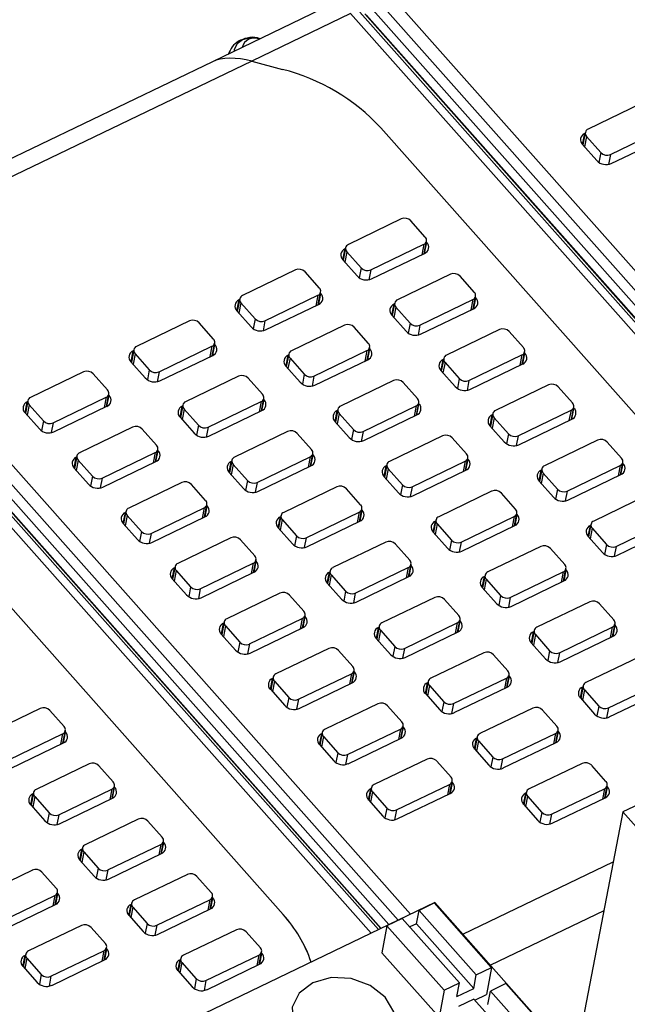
# Model space of a CAD drawing. Header units: millimetres. Extents: x 46 to 1057, y -1515 to -1121.
# Tile 50 of 63: x 608 to 626, y -1345 to -1317. Entities that reach past the tile are written whole.
import ezdxf

# ---------------------------------------------------------------- set-up
doc = ezdxf.new("R2010")
doc.units = ezdxf.units.MM

msp = doc.modelspace()

# ---------------------------------------------------------------- linework, layer by layer
at = {"linetype": 'Continuous', "lineweight": 25}
for p, q in [((619.056, -1315.962), (635.644, -1334.659)), ((617.367, -1316.25), (613.956, -1317.891)), ((618.564, -1316.406), (635.023, -1334.958)), ((635.29, -1334.829), (618.755, -1316.193)), ((617.925, -1316.507), (615.085, -1317.874)), ((634.513, -1335.204), (617.925, -1316.507)), ((618.189, -1316.465), (634.724, -1335.102)), ((634.789, -1335.071), (618.329, -1316.519)), ((634.802, -1335.064), (618.376, -1316.551)), ((613.956, -1317.891), (602.497, -1323.407)), ((615.085, -1317.874), (603.055, -1323.665)), ((615.085, -1317.874), (615.965, -1318.111)), ((626.259, -1319.094), (624.739, -1319.826)), ((618.787, -1319.786), (631.988, -1334.665)), ((625.385, -1320.553), (626.905, -1319.821)), ((624.582, -1320.269), (624.643, -1319.952)), ((624.66, -1319.92), (624.591, -1320.279)), ((624.697, -1320.035), (624.639, -1320.334)), ((624.655, -1319.947), (624.643, -1319.952)), ((624.697, -1320.035), (625.107, -1320.498)), ((625.406, -1320.812), (626.926, -1320.081)), ((624.579, -1320.266), (624.99, -1320.729)), ((625.107, -1320.498), (625.052, -1320.783)), ((625.385, -1320.553), (625.33, -1320.837)), ((619.379, -1322.406), (617.859, -1323.138)), ((620.067, -1322.924), (619.656, -1322.461)), ((618.504, -1323.865), (620.024, -1323.133)), ((620.024, -1323.133), (619.967, -1323.431)), ((620.034, -1323.398), (620.103, -1323.039)), ((620.049, -1323.391), (620.11, -1323.079)), ((620.11, -1323.079), (620.098, -1323.066)), ((617.701, -1323.581), (617.763, -1323.264)), ((617.78, -1323.232), (617.71, -1323.591)), ((617.816, -1323.347), (617.758, -1323.646)), ((617.774, -1323.259), (617.763, -1323.264)), ((617.816, -1323.347), (618.227, -1323.81)), ((618.526, -1324.124), (620.046, -1323.393)), ((603.055, -1323.665), (619.643, -1342.361)), ((617.699, -1323.578), (618.109, -1324.041)), ((619.289, -1342.532), (602.754, -1323.895)), ((616.339, -1323.869), (614.818, -1324.601)), ((617.027, -1324.388), (616.616, -1323.925)), ((618.227, -1323.81), (618.172, -1324.095)), ((618.504, -1323.865), (618.449, -1324.149)), ((620.787, -1323.993), (619.267, -1324.725)), ((621.475, -1324.512), (621.065, -1324.049)), ((618.511, -1342.906), (601.923, -1324.209)), ((602.188, -1324.167), (618.723, -1342.804)), ((618.788, -1342.773), (602.328, -1324.221)), ((618.801, -1342.767), (602.375, -1324.253)), ((602.562, -1324.108), (619.022, -1342.66)), ((615.464, -1325.329), (616.984, -1324.597)), ((616.984, -1324.597), (616.927, -1324.894)), ((616.994, -1324.862), (617.063, -1324.503)), ((617.009, -1324.854), (617.069, -1324.542)), ((617.069, -1324.542), (617.058, -1324.529)), ((621.442, -1324.986), (621.512, -1324.627)), ((614.661, -1325.045), (614.722, -1324.728)), ((614.739, -1324.695), (614.67, -1325.055)), ((614.776, -1324.81), (614.718, -1325.109)), ((614.734, -1324.722), (614.722, -1324.728)), ((614.776, -1324.81), (615.187, -1325.273)), ((615.485, -1325.588), (617.005, -1324.856)), ((619.11, -1325.169), (619.171, -1324.852)), ((619.188, -1324.819), (619.119, -1325.179)), ((619.183, -1324.846), (619.171, -1324.852)), ((619.913, -1325.453), (621.433, -1324.721)), ((621.433, -1324.721), (621.375, -1325.018)), ((621.458, -1324.978), (621.518, -1324.666)), ((621.518, -1324.666), (621.507, -1324.653)), ((614.658, -1325.042), (615.069, -1325.505)), ((619.107, -1325.166), (619.518, -1325.629)), ((619.224, -1324.934), (619.167, -1325.233)), ((619.224, -1324.934), (619.635, -1325.397)), ((619.934, -1325.712), (621.454, -1324.98)), ((613.298, -1325.333), (611.778, -1326.064)), ((613.986, -1325.851), (613.576, -1325.388)), ((615.187, -1325.273), (615.131, -1325.558)), ((615.464, -1325.329), (615.409, -1325.613)), ((617.747, -1325.457), (616.227, -1326.188)), ((619.635, -1325.397), (619.58, -1325.682)), ((619.913, -1325.453), (619.858, -1325.737)), ((618.435, -1325.975), (618.024, -1325.512)), ((622.196, -1325.581), (620.676, -1326.313)), ((622.884, -1326.099), (622.473, -1325.636)), ((613.953, -1326.325), (614.023, -1325.966)), ((613.969, -1326.318), (614.029, -1326.006)), ((614.029, -1326.006), (614.018, -1325.993)), ((611.621, -1326.508), (611.682, -1326.191)), ((611.699, -1326.159), (611.63, -1326.518)), ((611.735, -1326.274), (611.678, -1326.572)), ((611.694, -1326.186), (611.682, -1326.191)), ((611.735, -1326.274), (612.146, -1326.737)), ((612.424, -1326.792), (613.944, -1326.06)), ((612.445, -1327.051), (613.965, -1326.32)), ((613.944, -1326.06), (613.886, -1326.357)), ((616.07, -1326.632), (616.131, -1326.315)), ((616.148, -1326.283), (616.078, -1326.642)), ((616.143, -1326.31), (616.131, -1326.315)), ((616.872, -1326.916), (618.393, -1326.184)), ((618.393, -1326.184), (618.335, -1326.482)), ((618.402, -1326.449), (618.472, -1326.09)), ((618.418, -1326.442), (618.478, -1326.13)), ((618.478, -1326.13), (618.466, -1326.117)), ((621.321, -1327.04), (622.841, -1326.308)), ((622.841, -1326.308), (622.784, -1326.606)), ((622.851, -1326.573), (622.92, -1326.214)), ((622.866, -1326.566), (622.927, -1326.254)), ((622.927, -1326.254), (622.915, -1326.241)), ((611.618, -1326.505), (612.029, -1326.968)), ((616.184, -1326.398), (616.126, -1326.697)), ((616.184, -1326.398), (616.595, -1326.861)), ((616.894, -1327.175), (618.414, -1326.444)), ((620.518, -1326.756), (620.58, -1326.439)), ((620.597, -1326.407), (620.527, -1326.766)), ((620.633, -1326.522), (620.575, -1326.821)), ((620.591, -1326.434), (620.58, -1326.439)), ((620.633, -1326.522), (621.044, -1326.985)), ((621.343, -1327.299), (622.863, -1326.568)), ((610.258, -1326.796), (608.738, -1327.528)), ((610.946, -1327.314), (610.535, -1326.851)), ((612.146, -1326.737), (612.091, -1327.022)), ((612.424, -1326.792), (612.369, -1327.076)), ((616.067, -1326.629), (616.478, -1327.092)), ((616.595, -1326.861), (616.54, -1327.146)), ((620.516, -1326.753), (620.926, -1327.216)), ((614.707, -1326.92), (613.187, -1327.652)), ((615.395, -1327.438), (614.984, -1326.975)), ((616.872, -1326.916), (616.817, -1327.2)), ((619.155, -1327.044), (617.635, -1327.776)), ((619.844, -1327.563), (619.433, -1327.1)), ((621.044, -1326.985), (620.989, -1327.27)), ((621.321, -1327.04), (621.266, -1327.324)), ((623.604, -1327.168), (622.084, -1327.9)), ((610.913, -1327.789), (610.982, -1327.429)), ((610.989, -1327.469), (610.977, -1327.456)), ((624.292, -1327.687), (623.882, -1327.224)), ((602.785, -1327.488), (615.987, -1342.368)), ((608.581, -1327.972), (608.642, -1327.655)), ((608.659, -1327.622), (608.589, -1327.982)), ((608.695, -1327.737), (608.637, -1328.036)), ((608.654, -1327.649), (608.642, -1327.655)), ((608.695, -1327.737), (609.106, -1328.2)), ((609.383, -1328.255), (610.904, -1327.524)), ((610.904, -1327.524), (610.846, -1327.821)), ((610.928, -1327.781), (610.989, -1327.469)), ((613.832, -1328.38), (615.352, -1327.648)), ((615.352, -1327.648), (615.295, -1327.945)), ((615.362, -1327.913), (615.431, -1327.553)), ((615.377, -1327.905), (615.438, -1327.593)), ((615.438, -1327.593), (615.426, -1327.58)), ((619.811, -1328.037), (619.88, -1327.678)), ((619.826, -1328.029), (619.886, -1327.717)), ((619.886, -1327.717), (619.875, -1327.704)), ((608.578, -1327.969), (608.989, -1328.432)), ((609.405, -1328.515), (610.925, -1327.783)), ((613.029, -1328.096), (613.091, -1327.779)), ((613.108, -1327.746), (613.038, -1328.106)), ((613.144, -1327.861), (613.086, -1328.16)), ((613.102, -1327.773), (613.091, -1327.779)), ((613.144, -1327.861), (613.555, -1328.324)), ((613.853, -1328.639), (615.374, -1327.907)), ((617.478, -1328.22), (617.539, -1327.903)), ((617.556, -1327.87), (617.487, -1328.23)), ((617.593, -1327.985), (617.535, -1328.284)), ((617.551, -1327.897), (617.539, -1327.903)), ((617.593, -1327.985), (618.003, -1328.448)), ((618.281, -1328.504), (619.801, -1327.772)), ((619.801, -1327.772), (619.744, -1328.069)), ((621.927, -1328.344), (621.988, -1328.027)), ((622.005, -1327.994), (621.936, -1328.354)), ((622, -1328.021), (621.988, -1328.027)), ((622.73, -1328.628), (624.25, -1327.896)), ((624.25, -1327.896), (624.192, -1328.193)), ((624.259, -1328.161), (624.329, -1327.802)), ((624.275, -1328.153), (624.335, -1327.841)), ((624.335, -1327.841), (624.324, -1327.828)), ((609.106, -1328.2), (609.051, -1328.485)), ((609.383, -1328.255), (609.328, -1328.539)), ((613.027, -1328.093), (613.437, -1328.556)), ((617.475, -1328.217), (617.886, -1328.68)), ((618.302, -1328.763), (619.822, -1328.031)), ((622.041, -1328.109), (621.984, -1328.408)), ((622.041, -1328.109), (622.452, -1328.572)), ((622.751, -1328.887), (624.271, -1328.155)), ((611.666, -1328.384), (610.146, -1329.115)), ((612.355, -1328.902), (611.944, -1328.439)), ((613.555, -1328.324), (613.5, -1328.609)), ((613.832, -1328.38), (613.777, -1328.664)), ((616.115, -1328.508), (614.595, -1329.239)), ((616.803, -1329.026), (616.393, -1328.563)), ((618.003, -1328.448), (617.948, -1328.733)), ((618.281, -1328.504), (618.226, -1328.788)), ((621.924, -1328.341), (622.335, -1328.804)), ((622.452, -1328.572), (622.397, -1328.857)), ((620.564, -1328.632), (619.044, -1329.363)), ((621.252, -1329.15), (620.841, -1328.687)), ((622.73, -1328.628), (622.675, -1328.912)), ((625.013, -1328.756), (623.493, -1329.488)), ((625.701, -1329.274), (625.29, -1328.811)), ((610.792, -1329.843), (612.312, -1329.111)), ((612.312, -1329.111), (612.255, -1329.408)), ((612.322, -1329.376), (612.391, -1329.017)), ((612.337, -1329.369), (612.397, -1329.056)), ((612.397, -1329.056), (612.386, -1329.044)), ((616.77, -1329.5), (616.84, -1329.141)), ((609.989, -1329.559), (610.05, -1329.242)), ((610.067, -1329.21), (609.998, -1329.569)), ((610.104, -1329.325), (610.046, -1329.623)), ((610.062, -1329.237), (610.05, -1329.242)), ((610.104, -1329.325), (610.514, -1329.788)), ((610.813, -1330.102), (612.333, -1329.37)), ((614.438, -1329.683), (614.499, -1329.366)), ((614.516, -1329.334), (614.447, -1329.693)), ((614.511, -1329.361), (614.499, -1329.366)), ((615.241, -1329.967), (616.761, -1329.235)), ((616.761, -1329.235), (616.703, -1329.532)), ((616.786, -1329.493), (616.846, -1329.181)), ((616.846, -1329.181), (616.835, -1329.168)), ((619.689, -1330.091), (621.209, -1329.359)), ((621.209, -1329.359), (621.152, -1329.657)), ((621.219, -1329.624), (621.288, -1329.265)), ((621.234, -1329.617), (621.295, -1329.305)), ((621.295, -1329.305), (621.283, -1329.292)), ((625.668, -1329.748), (625.737, -1329.389)), ((625.683, -1329.741), (625.744, -1329.429)), ((625.744, -1329.429), (625.732, -1329.416)), ((609.986, -1329.556), (610.397, -1330.019)), ((614.435, -1329.68), (614.846, -1330.143)), ((614.552, -1329.449), (614.495, -1329.747)), ((614.552, -1329.449), (614.963, -1329.912)), ((615.262, -1330.226), (616.782, -1329.495)), ((618.886, -1329.807), (618.948, -1329.49)), ((618.965, -1329.458), (618.895, -1329.817)), ((619.001, -1329.573), (618.943, -1329.872)), ((618.96, -1329.485), (618.948, -1329.49)), ((619.001, -1329.573), (619.412, -1330.036)), ((619.711, -1330.35), (621.231, -1329.619)), ((623.335, -1329.931), (623.397, -1329.614)), ((623.414, -1329.582), (623.344, -1329.941)), ((623.45, -1329.697), (623.392, -1329.996)), ((623.408, -1329.609), (623.397, -1329.614)), ((623.45, -1329.697), (623.861, -1330.16)), ((624.138, -1330.215), (625.658, -1329.483)), ((625.658, -1329.483), (625.601, -1329.781)), ((610.514, -1329.788), (610.459, -1330.072)), ((610.792, -1329.843), (610.737, -1330.127)), ((613.075, -1329.971), (611.555, -1330.703)), ((614.963, -1329.912), (614.908, -1330.197)), ((615.241, -1329.967), (615.186, -1330.251)), ((618.884, -1329.804), (619.295, -1330.267)), ((623.333, -1329.928), (623.743, -1330.391)), ((624.159, -1330.474), (625.68, -1329.743)), ((613.763, -1330.489), (613.352, -1330.026)), ((617.524, -1330.095), (616.003, -1330.827)), ((618.212, -1330.613), (617.801, -1330.15)), ((619.412, -1330.036), (619.357, -1330.321)), ((619.689, -1330.091), (619.634, -1330.375)), ((621.972, -1330.219), (620.452, -1330.951)), ((622.661, -1330.738), (622.25, -1330.275)), ((623.861, -1330.16), (623.806, -1330.445)), ((624.138, -1330.215), (624.083, -1330.499)), ((626.421, -1330.343), (624.901, -1331.075)), ((611.397, -1331.147), (611.459, -1330.83)), ((611.476, -1330.797), (611.406, -1331.157)), ((611.471, -1330.824), (611.459, -1330.83)), ((612.2, -1331.43), (613.72, -1330.699)), ((613.72, -1330.699), (613.663, -1330.996)), ((613.73, -1330.964), (613.799, -1330.604)), ((613.745, -1330.956), (613.806, -1330.644)), ((613.806, -1330.644), (613.794, -1330.631)), ((616.649, -1331.555), (618.169, -1330.823)), ((618.169, -1330.823), (618.112, -1331.12)), ((618.179, -1331.088), (618.248, -1330.728)), ((618.194, -1331.08), (618.255, -1330.768)), ((618.255, -1330.768), (618.243, -1330.755)), ((622.627, -1331.212), (622.697, -1330.853)), ((611.512, -1330.912), (611.454, -1331.211)), ((611.512, -1330.912), (611.923, -1331.375)), ((612.222, -1331.69), (613.742, -1330.958)), ((615.846, -1331.271), (615.907, -1330.954)), ((615.925, -1330.921), (615.855, -1331.281)), ((615.961, -1331.036), (615.903, -1331.335)), ((615.919, -1330.948), (615.907, -1330.954)), ((615.961, -1331.036), (616.372, -1331.499)), ((616.67, -1331.814), (618.191, -1331.082)), ((620.295, -1331.395), (620.356, -1331.078)), ((620.373, -1331.045), (620.304, -1331.405)), ((620.368, -1331.072), (620.356, -1331.078)), ((621.098, -1331.679), (622.618, -1330.947)), ((622.618, -1330.947), (622.56, -1331.244)), ((622.643, -1331.204), (622.703, -1330.892)), ((622.703, -1330.892), (622.692, -1330.879)), ((625.547, -1331.803), (627.067, -1331.071)), ((611.395, -1331.144), (611.806, -1331.607)), ((611.923, -1331.375), (611.868, -1331.66)), ((615.844, -1331.268), (616.254, -1331.731)), ((620.292, -1331.392), (620.703, -1331.855)), ((620.41, -1331.16), (620.352, -1331.459)), ((620.41, -1331.16), (620.82, -1331.623)), ((621.119, -1331.938), (622.639, -1331.206)), ((624.744, -1331.519), (624.805, -1331.202)), ((624.822, -1331.169), (624.753, -1331.529)), ((624.858, -1331.284), (624.801, -1331.583)), ((624.817, -1331.196), (624.805, -1331.202)), ((624.858, -1331.284), (625.269, -1331.747)), ((625.568, -1332.062), (627.088, -1331.33)), ((612.2, -1331.43), (612.145, -1331.714)), ((614.483, -1331.559), (612.963, -1332.29)), ((615.172, -1332.077), (614.761, -1331.614)), ((616.372, -1331.499), (616.317, -1331.784)), ((616.649, -1331.555), (616.594, -1331.839)), ((618.932, -1331.683), (617.412, -1332.414)), ((620.82, -1331.623), (620.765, -1331.908)), ((621.098, -1331.679), (621.043, -1331.963)), ((624.741, -1331.516), (625.152, -1331.979)), ((619.62, -1332.201), (619.209, -1331.738)), ((623.381, -1331.807), (621.861, -1332.538)), ((624.069, -1332.325), (623.658, -1331.862)), ((625.269, -1331.747), (625.214, -1332.032)), ((625.547, -1331.803), (625.492, -1332.087)), ((615.138, -1332.551), (615.208, -1332.192)), ((615.154, -1332.544), (615.214, -1332.231)), ((615.214, -1332.231), (615.203, -1332.219)), ((612.806, -1332.734), (612.867, -1332.417)), ((612.884, -1332.385), (612.815, -1332.744)), ((612.921, -1332.5), (612.863, -1332.798)), ((612.879, -1332.412), (612.867, -1332.417)), ((612.921, -1332.5), (613.331, -1332.963)), ((613.609, -1333.018), (615.129, -1332.286)), ((613.63, -1333.277), (615.15, -1332.545)), ((615.129, -1332.286), (615.071, -1332.583)), ((617.255, -1332.858), (617.316, -1332.541)), ((617.333, -1332.509), (617.263, -1332.868)), ((617.328, -1332.536), (617.316, -1332.541)), ((618.058, -1333.142), (619.578, -1332.41)), ((619.578, -1332.41), (619.52, -1332.707)), ((619.587, -1332.675), (619.657, -1332.316)), ((619.603, -1332.668), (619.663, -1332.356)), ((619.663, -1332.356), (619.651, -1332.343)), ((622.506, -1333.266), (624.026, -1332.534)), ((624.026, -1332.534), (623.969, -1332.831)), ((624.036, -1332.799), (624.105, -1332.44)), ((624.051, -1332.792), (624.112, -1332.48)), ((624.112, -1332.48), (624.1, -1332.467)), ((612.803, -1332.731), (613.214, -1333.194)), ((617.369, -1332.624), (617.312, -1332.922)), ((617.369, -1332.624), (617.78, -1333.087)), ((618.079, -1333.401), (619.599, -1332.67)), ((621.703, -1332.982), (621.765, -1332.665)), ((621.782, -1332.633), (621.712, -1332.992)), ((621.818, -1332.748), (621.76, -1333.047)), ((621.777, -1332.66), (621.765, -1332.665)), ((621.818, -1332.748), (622.229, -1333.211)), ((622.528, -1333.525), (624.048, -1332.794)), ((613.331, -1332.963), (613.276, -1333.247)), ((613.609, -1333.018), (613.554, -1333.302)), ((617.252, -1332.855), (617.663, -1333.318)), ((617.78, -1333.087), (617.725, -1333.372)), ((621.701, -1332.979), (622.112, -1333.442)), ((615.892, -1333.146), (614.372, -1333.878)), ((616.58, -1333.664), (616.169, -1333.201)), ((618.058, -1333.142), (618.003, -1333.426)), ((620.341, -1333.27), (618.82, -1334.002)), ((621.029, -1333.788), (620.618, -1333.325)), ((622.229, -1333.211), (622.174, -1333.496)), ((622.506, -1333.266), (622.451, -1333.55)), ((624.789, -1333.394), (623.269, -1334.126)), ((625.478, -1333.913), (625.067, -1333.45)), ((615.017, -1334.605), (616.537, -1333.874)), ((616.537, -1333.874), (616.48, -1334.171)), ((616.547, -1334.139), (616.616, -1333.779)), ((616.562, -1334.131), (616.623, -1333.819)), ((616.623, -1333.819), (616.611, -1333.806)), ((620.996, -1334.263), (621.065, -1333.903)), ((621.011, -1334.255), (621.071, -1333.943)), ((621.071, -1333.943), (621.06, -1333.93)), ((614.214, -1334.322), (614.276, -1334.005)), ((614.293, -1333.972), (614.223, -1334.332)), ((614.329, -1334.087), (614.271, -1334.386)), ((614.287, -1333.999), (614.276, -1334.005)), ((614.329, -1334.087), (614.74, -1334.55)), ((615.039, -1334.865), (616.559, -1334.133)), ((618.663, -1334.446), (618.724, -1334.129)), ((618.741, -1334.096), (618.672, -1334.456)), ((618.778, -1334.211), (618.72, -1334.51)), ((618.736, -1334.123), (618.724, -1334.129)), ((618.778, -1334.211), (619.189, -1334.674)), ((619.466, -1334.73), (620.986, -1333.998)), ((620.986, -1333.998), (620.929, -1334.295)), ((623.19, -1334.22), (623.121, -1334.58)), ((623.915, -1334.854), (625.435, -1334.122)), ((625.435, -1334.122), (625.377, -1334.419)), ((625.444, -1334.387), (625.514, -1334.028)), ((625.46, -1334.379), (625.52, -1334.067)), ((625.52, -1334.067), (625.509, -1334.054)), ((614.212, -1334.319), (614.623, -1334.782)), ((618.66, -1334.443), (619.071, -1334.906)), ((619.487, -1334.989), (621.007, -1334.257)), ((623.112, -1334.57), (623.173, -1334.253)), ((623.227, -1334.335), (623.169, -1334.634)), ((623.185, -1334.247), (623.173, -1334.253)), ((623.227, -1334.335), (623.637, -1334.798)), ((623.936, -1335.113), (625.456, -1334.381)), ((636.34, -1334.324), (625.739, -1339.427)), ((614.74, -1334.55), (614.685, -1334.835)), ((615.017, -1334.605), (614.962, -1334.889)), ((617.3, -1334.734), (615.78, -1335.465)), ((617.988, -1335.252), (617.578, -1334.789)), ((619.189, -1334.674), (619.134, -1334.959)), ((619.466, -1334.73), (619.411, -1335.014)), ((623.109, -1334.567), (623.52, -1335.03)), ((623.637, -1334.798), (623.582, -1335.083)), ((621.749, -1334.858), (620.229, -1335.589)), ((622.437, -1335.376), (622.026, -1334.913)), ((623.915, -1334.854), (623.86, -1335.138)), ((626.198, -1334.982), (624.678, -1335.713)), ((617.955, -1335.726), (618.025, -1335.367)), ((615.623, -1335.909), (615.684, -1335.592)), ((615.701, -1335.56), (615.632, -1335.919)), ((615.696, -1335.587), (615.684, -1335.592)), ((616.426, -1336.193), (617.946, -1335.461)), ((617.946, -1335.461), (617.888, -1335.758)), ((617.971, -1335.719), (618.031, -1335.406)), ((618.031, -1335.406), (618.02, -1335.394)), ((620.874, -1336.317), (622.395, -1335.585)), ((622.395, -1335.585), (622.337, -1335.882)), ((622.404, -1335.85), (622.474, -1335.491)), ((622.42, -1335.843), (622.48, -1335.531)), ((622.48, -1335.531), (622.468, -1335.518)), ((615.62, -1335.906), (616.031, -1336.369)), ((615.738, -1335.675), (615.68, -1335.973)), ((615.738, -1335.675), (616.148, -1336.138)), ((616.447, -1336.452), (617.967, -1335.72)), ((620.072, -1336.033), (620.133, -1335.716)), ((620.15, -1335.684), (620.08, -1336.043)), ((620.186, -1335.799), (620.129, -1336.097)), ((620.145, -1335.711), (620.133, -1335.716)), ((620.186, -1335.799), (620.597, -1336.262)), ((620.896, -1336.576), (622.416, -1335.845)), ((624.52, -1336.157), (624.582, -1335.84)), ((624.599, -1335.808), (624.529, -1336.167)), ((624.635, -1335.923), (624.577, -1336.222)), ((624.593, -1335.835), (624.582, -1335.84)), ((624.635, -1335.923), (625.046, -1336.386)), ((625.323, -1336.441), (626.843, -1335.709)), ((616.148, -1336.138), (616.093, -1336.422)), ((616.426, -1336.193), (616.371, -1336.477)), ((620.069, -1336.03), (620.48, -1336.493)), ((624.518, -1336.154), (624.928, -1336.617)), ((625.345, -1336.7), (626.865, -1335.969)), ((609.011, -1336.458), (607.491, -1337.19)), ((618.709, -1336.321), (617.189, -1337.053)), ((619.397, -1336.839), (618.986, -1336.376)), ((620.597, -1336.262), (620.542, -1336.546)), ((620.874, -1336.317), (620.82, -1336.601)), ((623.157, -1336.445), (621.637, -1337.177)), ((623.846, -1336.963), (623.435, -1336.5)), ((625.046, -1336.386), (624.991, -1336.671)), ((625.323, -1336.441), (625.268, -1336.725)), ((609.699, -1336.976), (609.289, -1336.513)), ((617.834, -1337.78), (619.354, -1337.049)), ((619.354, -1337.049), (619.297, -1337.346)), ((619.364, -1337.314), (619.433, -1336.954)), ((619.379, -1337.306), (619.44, -1336.994)), ((619.44, -1336.994), (619.428, -1336.981)), ((608.137, -1337.917), (609.657, -1337.186)), ((609.657, -1337.186), (609.599, -1337.483)), ((609.666, -1337.451), (609.736, -1337.091)), ((609.682, -1337.443), (609.742, -1337.131)), ((609.742, -1337.131), (609.731, -1337.118)), ((617.031, -1337.497), (617.093, -1337.18)), ((617.11, -1337.147), (617.04, -1337.507)), ((617.146, -1337.262), (617.088, -1337.561)), ((617.104, -1337.174), (617.093, -1337.18)), ((617.146, -1337.262), (617.557, -1337.725)), ((617.856, -1338.04), (619.376, -1337.308)), ((621.48, -1337.621), (621.541, -1337.304)), ((621.558, -1337.271), (621.489, -1337.631)), ((621.553, -1337.298), (621.541, -1337.304)), ((622.283, -1337.905), (623.803, -1337.173)), ((623.803, -1337.173), (623.746, -1337.47)), ((623.813, -1337.438), (623.882, -1337.078)), ((623.828, -1337.43), (623.888, -1337.118)), ((623.888, -1337.118), (623.877, -1337.105)), ((608.158, -1338.177), (609.678, -1337.445)), ((617.029, -1337.494), (617.439, -1337.957)), ((621.477, -1337.618), (621.888, -1338.081)), ((621.595, -1337.386), (621.537, -1337.685)), ((621.595, -1337.386), (622.006, -1337.849)), ((622.304, -1338.164), (623.824, -1337.432)), ((617.557, -1337.725), (617.502, -1338.01)), ((617.834, -1337.78), (617.779, -1338.064)), ((620.117, -1337.909), (618.597, -1338.64)), ((622.006, -1337.849), (621.95, -1338.134)), ((622.283, -1337.905), (622.228, -1338.189)), ((610.42, -1338.046), (608.9, -1338.777)), ((611.108, -1338.564), (610.697, -1338.101)), ((620.805, -1338.427), (620.395, -1337.964)), ((624.566, -1338.033), (623.046, -1338.764)), ((625.254, -1338.551), (624.843, -1338.088)), ((611.075, -1339.038), (611.144, -1338.679)), ((611.09, -1339.031), (611.151, -1338.718)), ((611.151, -1338.718), (611.139, -1338.706)), ((618.44, -1339.084), (618.501, -1338.767)), ((618.518, -1338.735), (618.449, -1339.094)), ((618.513, -1338.762), (618.501, -1338.767)), ((619.243, -1339.368), (620.763, -1338.636)), ((620.763, -1338.636), (620.705, -1338.933)), ((620.772, -1338.901), (620.842, -1338.542)), ((620.788, -1338.894), (620.848, -1338.581)), ((620.848, -1338.581), (620.837, -1338.569)), ((623.691, -1339.492), (625.212, -1338.76)), ((625.212, -1338.76), (625.154, -1339.057)), ((625.221, -1339.025), (625.291, -1338.666)), ((625.236, -1339.018), (625.297, -1338.706)), ((625.297, -1338.706), (625.285, -1338.693)), ((608.742, -1339.221), (608.804, -1338.904)), ((608.821, -1338.872), (608.751, -1339.231)), ((608.857, -1338.987), (608.799, -1339.285)), ((608.815, -1338.899), (608.804, -1338.904)), ((608.857, -1338.987), (609.268, -1339.45)), ((609.545, -1339.505), (611.065, -1338.773)), ((609.566, -1339.764), (611.087, -1339.032)), ((611.065, -1338.773), (611.008, -1339.07)), ((618.554, -1338.85), (618.497, -1339.148)), ((618.554, -1338.85), (618.965, -1339.313)), ((619.264, -1339.627), (620.784, -1338.895)), ((622.889, -1339.208), (622.95, -1338.891)), ((622.967, -1338.859), (622.897, -1339.218)), ((623.003, -1338.974), (622.945, -1339.272)), ((622.962, -1338.886), (622.95, -1338.891)), ((623.003, -1338.974), (623.414, -1339.437)), ((623.713, -1339.751), (625.233, -1339.019)), ((608.74, -1339.218), (609.15, -1339.681)), ((618.437, -1339.081), (618.848, -1339.544)), ((618.965, -1339.313), (618.91, -1339.597)), ((622.886, -1339.205), (623.297, -1339.668)), ((609.268, -1339.45), (609.213, -1339.734)), ((609.545, -1339.505), (609.49, -1339.789)), ((619.243, -1339.368), (619.188, -1339.652)), ((623.414, -1339.437), (623.359, -1339.721)), ((623.691, -1339.492), (623.636, -1339.776)), ((625.739, -1339.427), (624.36, -1346.559)), ((625.739, -1339.427), (644.694, -1360.792)), ((611.828, -1339.633), (610.308, -1340.365)), ((612.516, -1340.151), (612.106, -1339.688)), ((610.229, -1340.459), (610.159, -1340.819)), ((610.954, -1341.092), (612.474, -1340.361)), ((612.474, -1340.361), (612.416, -1340.658)), ((612.483, -1340.626), (612.553, -1340.266)), ((612.499, -1340.618), (612.559, -1340.306)), ((612.559, -1340.306), (612.548, -1340.293)), ((610.151, -1340.809), (610.212, -1340.492)), ((610.265, -1340.574), (610.208, -1340.873)), ((610.224, -1340.486), (610.212, -1340.492)), ((610.265, -1340.574), (610.676, -1341.037)), ((610.975, -1341.352), (612.495, -1340.62)), ((610.148, -1340.806), (610.559, -1341.269)), ((621.145, -1342.936), (625.462, -1340.858)), ((608.788, -1341.097), (607.268, -1341.828)), ((609.476, -1341.615), (609.065, -1341.152)), ((610.676, -1341.037), (610.621, -1341.322)), ((610.954, -1341.092), (610.899, -1341.376)), ((613.237, -1341.221), (611.716, -1341.952)), ((613.925, -1341.739), (613.514, -1341.276)), ((607.913, -1342.556), (609.433, -1341.824)), ((609.433, -1341.824), (609.376, -1342.121)), ((609.443, -1342.089), (609.512, -1341.73)), ((609.458, -1342.082), (609.519, -1341.769)), ((609.519, -1341.769), (609.507, -1341.756)), ((613.892, -1342.213), (613.961, -1341.854)), ((607.935, -1342.815), (609.455, -1342.083)), ((620.338, -1342.027), (609.737, -1347.129)), ((611.559, -1342.396), (611.62, -1342.079)), ((611.637, -1342.047), (611.568, -1342.406)), ((611.632, -1342.074), (611.62, -1342.079)), ((612.362, -1342.68), (613.882, -1341.948)), ((613.882, -1341.948), (613.825, -1342.245)), ((613.907, -1342.206), (613.967, -1341.893)), ((613.967, -1341.893), (613.956, -1341.881)), ((620.328, -1342.039), (619.888, -1342.251)), ((621.971, -1343.891), (620.328, -1342.039)), ((639.294, -1363.392), (620.338, -1342.027)), ((611.556, -1342.393), (611.967, -1342.856)), ((611.674, -1342.162), (611.616, -1342.46)), ((611.674, -1342.162), (612.085, -1342.625)), ((612.383, -1342.939), (613.903, -1342.207)), ((619.813, -1342.637), (619.888, -1342.251)), ((621.531, -1344.103), (619.888, -1342.251)), ((625.191, -1342.26), (621.935, -1343.827)), ((610.196, -1342.684), (608.676, -1343.416)), ((612.085, -1342.625), (612.03, -1342.909)), ((612.362, -1342.68), (612.307, -1342.964)), ((618.967, -1342.694), (618.818, -1343.466)), ((619.407, -1342.482), (618.967, -1342.694)), ((618.967, -1342.694), (620.611, -1344.546)), ((619.407, -1342.482), (621.051, -1344.334)), ((619.813, -1342.637), (619.625, -1342.728)), ((621.456, -1344.489), (619.813, -1342.637)), ((610.884, -1343.202), (610.474, -1342.739)), ((614.645, -1342.808), (613.125, -1343.54)), ((615.333, -1343.326), (614.922, -1342.863)), ((608.519, -1343.86), (608.58, -1343.543)), ((608.597, -1343.51), (608.528, -1343.87)), ((608.592, -1343.537), (608.58, -1343.543)), ((609.322, -1344.143), (610.842, -1343.412)), ((610.842, -1343.412), (610.784, -1343.709)), ((610.851, -1343.677), (610.921, -1343.317)), ((610.867, -1343.669), (610.927, -1343.357)), ((610.927, -1343.357), (610.916, -1343.344)), ((613.77, -1344.267), (615.291, -1343.536)), ((615.291, -1343.536), (615.233, -1343.833)), ((615.3, -1343.801), (615.37, -1343.441)), ((615.316, -1343.793), (615.376, -1343.481)), ((615.376, -1343.481), (615.364, -1343.468)), ((618.818, -1343.466), (620.461, -1345.318)), ((608.634, -1343.625), (608.576, -1343.924)), ((608.634, -1343.625), (609.044, -1344.088)), ((609.343, -1344.403), (610.863, -1343.671)), ((612.968, -1343.984), (613.029, -1343.667)), ((613.046, -1343.634), (612.976, -1343.994)), ((613.082, -1343.749), (613.025, -1344.048)), ((613.041, -1343.661), (613.029, -1343.667)), ((613.082, -1343.749), (613.493, -1344.212)), ((613.792, -1344.527), (615.312, -1343.795)), ((608.516, -1343.857), (608.927, -1344.32)), ((609.044, -1344.088), (608.989, -1344.373)), ((612.965, -1343.981), (613.376, -1344.444)), ((621.456, -1344.489), (621.531, -1344.103)), ((621.531, -1344.103), (621.971, -1343.891)), ((621.971, -1343.891), (621.821, -1344.664)), ((609.322, -1344.143), (609.267, -1344.427)), ((613.493, -1344.212), (613.438, -1344.497)), ((613.77, -1344.267), (613.716, -1344.551)), ((620.611, -1344.546), (621.051, -1344.334)), ((620.976, -1344.72), (621.051, -1344.334)), ((622.382, -1344.354), (621.942, -1344.566)), ((624.025, -1346.206), (622.382, -1344.354)), ((620.611, -1344.546), (620.461, -1345.318)), ((620.976, -1344.72), (621.456, -1344.489)), ((621.486, -1344.825), (621.821, -1344.664)), ((621.867, -1344.952), (621.942, -1344.566)), ((623.585, -1346.418), (621.942, -1344.566)), ((621.461, -1344.797), (621.021, -1345.009)), ((621.461, -1344.797), (623.105, -1346.649))]:
    msp.add_line(p, q, dxfattribs=at)
at = {"linetype": 'Continuous', "lineweight": 25, "flags": 128}
for points in [[(615.331, -1317.23), (615.268, -1317.214), (615.034, -1317.203), (614.823, -1317.262), (614.665, -1317.381), (614.585, -1317.543), (614.578, -1317.592)], [(616.835, -1344.326), (616.443, -1344.623), (616.245, -1345.025), (616.27, -1345.472), (616.515, -1345.896), (616.944, -1346.232), (617.489, -1346.428), (618.07, -1346.456), (618.596, -1346.311), (618.988, -1346.014), (619.187, -1345.612), (619.161, -1345.164), (618.916, -1344.741), (618.487, -1344.405), (617.942, -1344.208), (617.362, -1344.181), (616.835, -1344.326)]]:
    msp.add_lwpolyline(points, dxfattribs=at)
at = {"linetype": 'Continuous', "lineweight": 25}
for centre, radius, start, end in [((615.156, -1317.571), 0.358, 66.1381, 165.2698), ((614.548, -1323.712), 5.778, 42.8038, 75.8031), ((624.787, -1319.944), 0.128, 111.8243, 225.1456), ((624.715, -1320.13), 0.192, 111.8243, 225.1456), ((625.285, -1320.328), 0.246, 223.6055, 293.8579), ((625.257, -1320.475), 0.369, 223.6055, 293.8579), ((619.478, -1322.631), 0.246, 43.6055, 113.8579), ((619.977, -1323.015), 0.128, 291.8243, 45.1456), ((617.906, -1323.256), 0.128, 111.8243, 225.1456), ((619.974, -1323.215), 0.192, 291.8243, 45.1456), ((617.834, -1323.442), 0.192, 111.8243, 225.1456), ((616.438, -1324.094), 0.246, 43.6055, 113.8579), ((618.376, -1323.787), 0.369, 223.6055, 293.8579), ((618.405, -1323.64), 0.246, 223.6055, 293.8579), ((620.887, -1324.218), 0.246, 43.6055, 113.8579), ((614.866, -1324.72), 0.128, 111.8243, 225.1456), ((616.937, -1324.478), 0.128, 291.8243, 45.1456), ((616.934, -1324.678), 0.192, 291.8243, 45.1456), ((621.385, -1324.602), 0.128, 291.8243, 45.1456), ((614.794, -1324.906), 0.192, 111.8243, 225.1456), ((619.242, -1325.03), 0.192, 111.8243, 225.1456), ((619.315, -1324.844), 0.128, 111.8243, 225.1456), ((621.383, -1324.802), 0.192, 291.8243, 45.1456), ((613.398, -1325.557), 0.246, 43.6055, 113.8579), ((615.365, -1325.104), 0.246, 223.6055, 293.8579), ((617.846, -1325.682), 0.246, 43.6055, 113.8579), ((619.813, -1325.228), 0.246, 223.6055, 293.8579), ((615.336, -1325.251), 0.369, 223.6055, 293.8579), ((619.785, -1325.375), 0.369, 223.6055, 293.8579), ((622.295, -1325.806), 0.246, 43.6055, 113.8579), ((613.896, -1325.942), 0.128, 291.8243, 45.1456), ((613.894, -1326.142), 0.192, 291.8243, 45.1456), ((618.345, -1326.066), 0.128, 291.8243, 45.1456), ((611.753, -1326.369), 0.192, 111.8243, 225.1456), ((611.826, -1326.183), 0.128, 111.8243, 225.1456), ((616.202, -1326.493), 0.192, 111.8243, 225.1456), ((616.274, -1326.307), 0.128, 111.8243, 225.1456), ((618.343, -1326.266), 0.192, 291.8243, 45.1456), ((620.723, -1326.431), 0.128, 111.8243, 225.1456), ((622.794, -1326.19), 0.128, 291.8243, 45.1456), ((622.791, -1326.39), 0.192, 291.8243, 45.1456), ((620.651, -1326.617), 0.192, 111.8243, 225.1456), ((610.357, -1327.021), 0.246, 43.6055, 113.8579), ((612.324, -1326.567), 0.246, 223.6055, 293.8579), ((616.773, -1326.691), 0.246, 223.6055, 293.8579), ((612.296, -1326.714), 0.369, 223.6055, 293.8579), ((614.806, -1327.145), 0.246, 43.6055, 113.8579), ((616.745, -1326.838), 0.369, 223.6055, 293.8579), ((619.255, -1327.269), 0.246, 43.6055, 113.8579), ((621.222, -1326.815), 0.246, 223.6055, 293.8579), ((623.704, -1327.393), 0.246, 43.6055, 113.8579), ((610.856, -1327.405), 0.128, 291.8243, 45.1456), ((615.305, -1327.529), 0.128, 291.8243, 45.1456), ((621.193, -1326.962), 0.369, 223.6055, 293.8579), ((608.713, -1327.833), 0.192, 111.8243, 225.1456), ((608.785, -1327.647), 0.128, 111.8243, 225.1456), ((610.854, -1327.605), 0.192, 291.8243, 45.1456), ((613.234, -1327.771), 0.128, 111.8243, 225.1456), ((615.302, -1327.729), 0.192, 291.8243, 45.1456), ((619.753, -1327.653), 0.128, 291.8243, 45.1456), ((619.751, -1327.853), 0.192, 291.8243, 45.1456), ((624.202, -1327.777), 0.128, 291.8243, 45.1456), ((613.162, -1327.957), 0.192, 111.8243, 225.1456), ((617.611, -1328.081), 0.192, 111.8243, 225.1456), ((617.683, -1327.895), 0.128, 111.8243, 225.1456), ((622.059, -1328.205), 0.192, 111.8243, 225.1456), ((622.132, -1328.019), 0.128, 111.8243, 225.1456), ((624.2, -1327.977), 0.192, 291.8243, 45.1456), ((609.284, -1328.031), 0.246, 223.6055, 293.8579), ((609.256, -1328.178), 0.369, 223.6055, 293.8579), ((611.766, -1328.608), 0.246, 43.6055, 113.8579), ((613.704, -1328.302), 0.369, 223.6055, 293.8579), ((613.733, -1328.155), 0.246, 223.6055, 293.8579), ((616.215, -1328.732), 0.246, 43.6055, 113.8579), ((618.181, -1328.279), 0.246, 223.6055, 293.8579), ((622.63, -1328.403), 0.246, 223.6055, 293.8579), ((618.153, -1328.426), 0.369, 223.6055, 293.8579), ((620.663, -1328.857), 0.246, 43.6055, 113.8579), ((622.602, -1328.55), 0.369, 223.6055, 293.8579), ((625.112, -1328.981), 0.246, 43.6055, 113.8579), ((610.194, -1329.234), 0.128, 111.8243, 225.1456), ((612.264, -1328.993), 0.128, 291.8243, 45.1456), ((612.262, -1329.192), 0.192, 291.8243, 45.1456), ((616.713, -1329.117), 0.128, 291.8243, 45.1456), ((621.162, -1329.241), 0.128, 291.8243, 45.1456), ((610.122, -1329.42), 0.192, 111.8243, 225.1456), ((614.57, -1329.544), 0.192, 111.8243, 225.1456), ((614.643, -1329.358), 0.128, 111.8243, 225.1456), ((616.711, -1329.316), 0.192, 291.8243, 45.1456), ((619.091, -1329.482), 0.128, 111.8243, 225.1456), ((621.16, -1329.441), 0.192, 291.8243, 45.1456), ((625.611, -1329.365), 0.128, 291.8243, 45.1456), ((625.608, -1329.565), 0.192, 291.8243, 45.1456), ((619.019, -1329.668), 0.192, 111.8243, 225.1456), ((623.468, -1329.792), 0.192, 111.8243, 225.1456), ((623.54, -1329.606), 0.128, 111.8243, 225.1456), ((610.692, -1329.618), 0.246, 223.6055, 293.8579), ((613.174, -1330.196), 0.246, 43.6055, 113.8579), ((615.141, -1329.742), 0.246, 223.6055, 293.8579), ((610.664, -1329.765), 0.369, 223.6055, 293.8579), ((615.113, -1329.889), 0.369, 223.6055, 293.8579), ((617.623, -1330.32), 0.246, 43.6055, 113.8579), ((619.562, -1330.013), 0.369, 223.6055, 293.8579), ((619.59, -1329.866), 0.246, 223.6055, 293.8579), ((622.072, -1330.444), 0.246, 43.6055, 113.8579), ((624.039, -1329.99), 0.246, 223.6055, 293.8579), ((613.673, -1330.58), 0.128, 291.8243, 45.1456), ((624.01, -1330.137), 0.369, 223.6055, 293.8579), ((611.53, -1331.008), 0.192, 111.8243, 225.1456), ((611.602, -1330.822), 0.128, 111.8243, 225.1456), ((613.671, -1330.78), 0.192, 291.8243, 45.1456), ((616.051, -1330.946), 0.128, 111.8243, 225.1456), ((618.122, -1330.704), 0.128, 291.8243, 45.1456), ((618.119, -1330.904), 0.192, 291.8243, 45.1456), ((622.57, -1330.828), 0.128, 291.8243, 45.1456), ((615.979, -1331.132), 0.192, 111.8243, 225.1456), ((620.428, -1331.256), 0.192, 111.8243, 225.1456), ((620.5, -1331.07), 0.128, 111.8243, 225.1456), ((622.568, -1331.028), 0.192, 291.8243, 45.1456), ((624.949, -1331.194), 0.128, 111.8243, 225.1456), ((612.101, -1331.206), 0.246, 223.6055, 293.8579), ((624.876, -1331.38), 0.192, 111.8243, 225.1456), ((612.073, -1331.353), 0.369, 223.6055, 293.8579), ((614.583, -1331.783), 0.246, 43.6055, 113.8579), ((616.55, -1331.33), 0.246, 223.6055, 293.8579), ((619.032, -1331.907), 0.246, 43.6055, 113.8579), ((620.998, -1331.454), 0.246, 223.6055, 293.8579), ((616.521, -1331.477), 0.369, 223.6055, 293.8579), ((620.97, -1331.601), 0.369, 223.6055, 293.8579), ((623.48, -1332.032), 0.246, 43.6055, 113.8579), ((625.419, -1331.725), 0.369, 223.6055, 293.8579), ((625.447, -1331.578), 0.246, 223.6055, 293.8579), ((615.081, -1332.168), 0.128, 291.8243, 45.1456), ((615.079, -1332.367), 0.192, 291.8243, 45.1456), ((619.53, -1332.292), 0.128, 291.8243, 45.1456), ((612.939, -1332.595), 0.192, 111.8243, 225.1456), ((613.011, -1332.409), 0.128, 111.8243, 225.1456), ((617.387, -1332.719), 0.192, 111.8243, 225.1456), ((617.459, -1332.533), 0.128, 111.8243, 225.1456), ((619.528, -1332.491), 0.192, 291.8243, 45.1456), ((621.908, -1332.657), 0.128, 111.8243, 225.1456), ((623.979, -1332.416), 0.128, 291.8243, 45.1456), ((623.976, -1332.616), 0.192, 291.8243, 45.1456), ((621.836, -1332.843), 0.192, 111.8243, 225.1456), ((613.509, -1332.793), 0.246, 223.6055, 293.8579), ((617.958, -1332.917), 0.246, 223.6055, 293.8579), ((613.481, -1332.94), 0.369, 223.6055, 293.8579), ((615.991, -1333.371), 0.246, 43.6055, 113.8579), ((617.93, -1333.064), 0.369, 223.6055, 293.8579), ((620.44, -1333.495), 0.246, 43.6055, 113.8579), ((622.407, -1333.041), 0.246, 223.6055, 293.8579), ((624.889, -1333.619), 0.246, 43.6055, 113.8579), ((616.49, -1333.755), 0.128, 291.8243, 45.1456), ((622.379, -1333.188), 0.369, 223.6055, 293.8579), ((614.419, -1333.997), 0.128, 111.8243, 225.1456), ((616.487, -1333.955), 0.192, 291.8243, 45.1456), ((620.939, -1333.879), 0.128, 291.8243, 45.1456), ((620.936, -1334.079), 0.192, 291.8243, 45.1456), ((625.387, -1334.003), 0.128, 291.8243, 45.1456), ((614.347, -1334.183), 0.192, 111.8243, 225.1456), ((618.796, -1334.307), 0.192, 111.8243, 225.1456), ((618.868, -1334.121), 0.128, 111.8243, 225.1456), ((623.317, -1334.245), 0.128, 111.8243, 225.1456), ((625.385, -1334.203), 0.192, 291.8243, 45.1456), ((623.244, -1334.431), 0.192, 111.8243, 225.1456), ((614.889, -1334.528), 0.369, 223.6055, 293.8579), ((614.918, -1334.381), 0.246, 223.6055, 293.8579), ((617.4, -1334.958), 0.246, 43.6055, 113.8579), ((619.367, -1334.505), 0.246, 223.6055, 293.8579), ((623.815, -1334.629), 0.246, 223.6055, 293.8579), ((619.338, -1334.652), 0.369, 223.6055, 293.8579), ((621.848, -1335.082), 0.246, 43.6055, 113.8579), ((623.787, -1334.776), 0.369, 223.6055, 293.8579), ((617.898, -1335.343), 0.128, 291.8243, 45.1456), ((622.347, -1335.467), 0.128, 291.8243, 45.1456), ((615.755, -1335.77), 0.192, 111.8243, 225.1456), ((615.828, -1335.584), 0.128, 111.8243, 225.1456), ((617.896, -1335.542), 0.192, 291.8243, 45.1456), ((620.276, -1335.708), 0.128, 111.8243, 225.1456), ((622.345, -1335.666), 0.192, 291.8243, 45.1456), ((620.204, -1335.894), 0.192, 111.8243, 225.1456), ((624.653, -1336.018), 0.192, 111.8243, 225.1456), ((624.725, -1335.832), 0.128, 111.8243, 225.1456), ((616.326, -1335.968), 0.246, 223.6055, 293.8579), ((609.111, -1336.683), 0.246, 43.6055, 113.8579), ((616.298, -1336.115), 0.369, 223.6055, 293.8579), ((618.808, -1336.546), 0.246, 43.6055, 113.8579), ((620.747, -1336.239), 0.369, 223.6055, 293.8579), ((620.775, -1336.092), 0.246, 223.6055, 293.8579), ((623.257, -1336.67), 0.246, 43.6055, 113.8579), ((625.224, -1336.216), 0.246, 223.6055, 293.8579), ((625.195, -1336.363), 0.369, 223.6055, 293.8579), ((609.609, -1337.067), 0.128, 291.8243, 45.1456), ((617.236, -1337.172), 0.128, 111.8243, 225.1456), ((619.307, -1336.93), 0.128, 291.8243, 45.1456), ((619.304, -1337.13), 0.192, 291.8243, 45.1456), ((623.756, -1337.054), 0.128, 291.8243, 45.1456), ((609.607, -1337.267), 0.192, 291.8243, 45.1456), ((617.164, -1337.358), 0.192, 111.8243, 225.1456), ((621.613, -1337.482), 0.192, 111.8243, 225.1456), ((621.685, -1337.296), 0.128, 111.8243, 225.1456), ((623.753, -1337.254), 0.192, 291.8243, 45.1456), ((617.735, -1337.556), 0.246, 223.6055, 293.8579), ((620.217, -1338.133), 0.246, 43.6055, 113.8579), ((622.183, -1337.68), 0.246, 223.6055, 293.8579), ((610.519, -1338.27), 0.246, 43.6055, 113.8579), ((617.706, -1337.702), 0.369, 223.6055, 293.8579), ((622.155, -1337.827), 0.369, 223.6055, 293.8579), ((624.665, -1338.257), 0.246, 43.6055, 113.8579), ((620.715, -1338.518), 0.128, 291.8243, 45.1456), ((611.018, -1338.655), 0.128, 291.8243, 45.1456), ((611.015, -1338.854), 0.192, 291.8243, 45.1456), ((618.572, -1338.945), 0.192, 111.8243, 225.1456), ((618.645, -1338.759), 0.128, 111.8243, 225.1456), ((620.713, -1338.717), 0.192, 291.8243, 45.1456), ((623.093, -1338.883), 0.128, 111.8243, 225.1456), ((625.164, -1338.642), 0.128, 291.8243, 45.1456), ((625.162, -1338.841), 0.192, 291.8243, 45.1456), ((608.875, -1339.082), 0.192, 111.8243, 225.1456), ((608.947, -1338.896), 0.128, 111.8243, 225.1456), ((623.021, -1339.069), 0.192, 111.8243, 225.1456), ((619.143, -1339.143), 0.246, 223.6055, 293.8579), ((609.446, -1339.28), 0.246, 223.6055, 293.8579), ((611.928, -1339.858), 0.246, 43.6055, 113.8579), ((619.115, -1339.29), 0.369, 223.6055, 293.8579), ((623.592, -1339.267), 0.246, 223.6055, 293.8579), ((609.417, -1339.427), 0.369, 223.6055, 293.8579), ((623.564, -1339.414), 0.369, 223.6055, 293.8579), ((612.426, -1340.242), 0.128, 291.8243, 45.1456), ((610.356, -1340.484), 0.128, 111.8243, 225.1456), ((612.424, -1340.442), 0.192, 291.8243, 45.1456), ((610.283, -1340.67), 0.192, 111.8243, 225.1456), ((608.887, -1341.321), 0.246, 43.6055, 113.8579), ((610.826, -1341.014), 0.369, 223.6055, 293.8579), ((610.854, -1340.868), 0.246, 223.6055, 293.8579), ((613.336, -1341.445), 0.246, 43.6055, 113.8579), ((609.386, -1341.705), 0.128, 291.8243, 45.1456), ((609.383, -1341.905), 0.192, 291.8243, 45.1456), ((613.835, -1341.83), 0.128, 291.8243, 45.1456), ((611.692, -1342.257), 0.192, 111.8243, 225.1456), ((611.764, -1342.071), 0.128, 111.8243, 225.1456), ((613.832, -1342.029), 0.192, 291.8243, 45.1456), ((613.135, -1344.965), 3.857, 18.6075, 42.3237), ((613.107, -1344.981), 3.888, 18.7032, 42.228), ((610.296, -1342.909), 0.246, 43.6055, 113.8579), ((612.263, -1342.455), 0.246, 223.6055, 293.8579), ((612.234, -1342.602), 0.369, 223.6055, 293.8579), ((614.744, -1343.033), 0.246, 43.6055, 113.8579), ((610.794, -1343.293), 0.128, 291.8243, 45.1456), ((608.651, -1343.721), 0.192, 111.8243, 225.1456), ((608.724, -1343.534), 0.128, 111.8243, 225.1456), ((610.792, -1343.493), 0.192, 291.8243, 45.1456), ((613.172, -1343.659), 0.128, 111.8243, 225.1456), ((615.243, -1343.417), 0.128, 291.8243, 45.1456), ((615.241, -1343.617), 0.192, 291.8243, 45.1456), ((613.1, -1343.845), 0.192, 111.8243, 225.1456), ((609.222, -1343.919), 0.246, 223.6055, 293.8579), ((609.194, -1344.065), 0.369, 223.6055, 293.8579), ((613.671, -1344.043), 0.246, 223.6055, 293.8579), ((613.643, -1344.189), 0.369, 223.6055, 293.8579)]:
    msp.add_arc(centre, radius, start, end, dxfattribs=at)
msp.add_ellipse((614.96, -1318.518), major_axis=(1.251, -0.369), ratio=0.500924, start_param=1.61891, end_param=2.635916, dxfattribs=at)
msp.add_ellipse((614.96, -1318.518), major_axis=(1.251, -0.369), ratio=0.500924, start_param=1.61891, end_param=2.635916, dxfattribs=at)
msp.add_open_spline([(615.272, -1317.218), (615.265, -1317.215), (615.165, -1317.178), (614.958, -1317.199), (614.706, -1317.289), (614.512, -1317.453), (614.449, -1317.599), (614.419, -1317.669)], degree=3, knots=[0, 0, 0, 0, 0.022205, 0.299585, 0.549741, 0.784542, 1, 1, 1, 1], dxfattribs=at)

doc.saveas('drawing.dxf')
